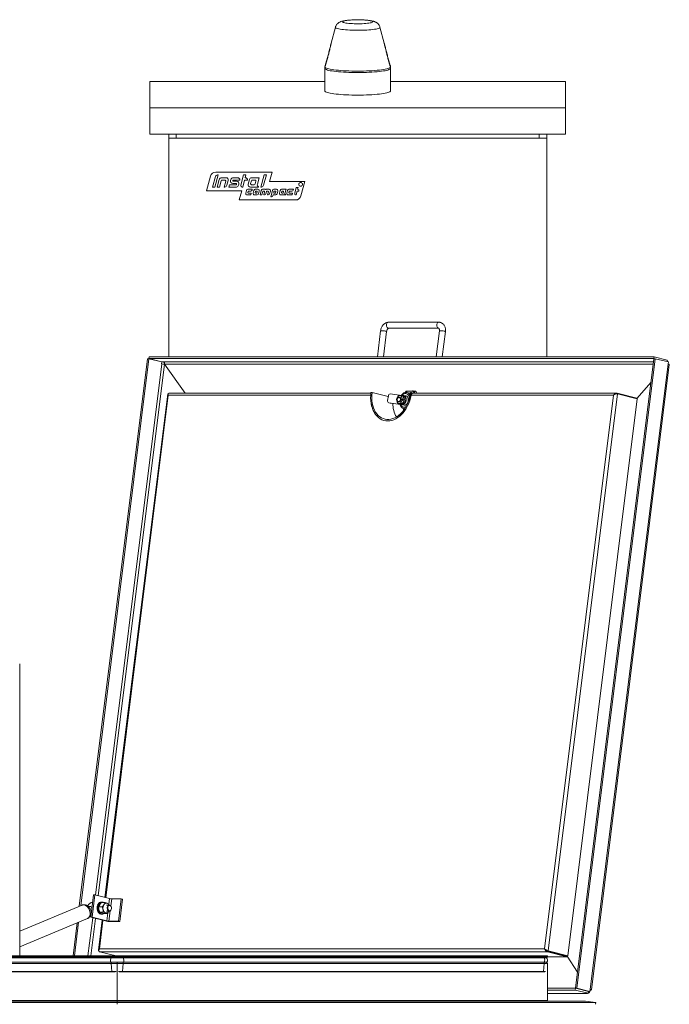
# Model space of a CAD drawing. Header units: millimetres. Extents: x 42 to 14105, y 484 to 9997.
# Tile 49 of 132: x 5258 to 6117, y 8696 to 9997. Entities that reach past the tile are written whole.
import ezdxf

# ---------------------------------------------------------------- set-up
doc = ezdxf.new("R2010")
doc.units = ezdxf.units.MM
doc.header["$LTSCALE"] = 25

msp = doc.modelspace()

# ---------------------------------------------------------------- linework, layer by layer
at = {"color": 7, "linetype": 'Continuous', "lineweight": 15}
for p, q in [((5675.419, 9987.181), (5669.721, 9966.007)), ((5740.04, 9966.007), (5734.342, 9987.181)), ((5661.381, 9934.914), (5661.381, 9932.931)), ((5661.381, 9932.931), (5661.381, 9903.183)), ((5661.674, 9936.1), (5661.407, 9935.11)), ((5661.937, 9936.553), (5662.288, 9936.553)), ((5747.824, 9936.553), (5747.473, 9936.553)), ((5748.354, 9935.11), (5748.088, 9936.1)), ((5748.381, 9932.931), (5748.381, 9934.914)), ((5748.381, 9903.183), (5748.381, 9932.931)), ((5661.381, 9915.688), (5429.881, 9915.688)), ((5429.881, 9880.688), (5429.881, 9915.688)), ((5979.881, 9915.688), (5748.381, 9915.688)), ((5979.881, 9880.688), (5979.881, 9915.688)), ((5979.881, 9880.688), (5429.881, 9880.688)), ((5429.881, 9845.688), (5429.881, 9880.688)), ((5979.881, 9845.688), (5979.881, 9880.688)), ((5979.881, 9845.688), (5429.881, 9845.688)), ((5454.881, 9845.688), (5454.881, 9840.688)), ((5454.881, 9840.688), (5454.881, 9551.61)), ((5454.881, 9840.688), (5954.881, 9840.688)), ((5464.881, 9840.688), (5464.881, 9845.688)), ((5944.881, 9845.688), (5944.881, 9840.688)), ((5954.881, 9840.688), (5954.881, 9845.688)), ((5954.881, 9840.688), (5954.881, 9551.61)), ((5504.881, 9771.16), (5509.992, 9790.234)), ((5512.94, 9776.066), (5516.604, 9789.736)), ((5516.006, 9776.066), (5520.278, 9792.009)), ((5517.099, 9795.688), (5591.563, 9795.688)), ((5519.565, 9792.009), (5520.278, 9792.009)), ((5524.711, 9788.33), (5530.627, 9788.33)), ((5540.041, 9788.33), (5546.065, 9788.33)), ((5550.353, 9778.381), (5554.005, 9792.009)), ((5554.005, 9792.009), (5557.071, 9792.009)), ((5556.085, 9788.33), (5557.071, 9792.009)), ((5564.57, 9788.33), (5574.481, 9788.33)), ((5572.181, 9779.745), (5574.481, 9788.33)), ((5576.714, 9776.066), (5580.986, 9792.009)), ((5580.389, 9778.338), (5584.052, 9792.009)), ((5580.986, 9792.009), (5584.052, 9792.009)), ((5588.277, 9783.424), (5591.563, 9795.688)), ((5512.94, 9776.066), (5516.006, 9776.066)), ((5519.073, 9776.066), (5521.75, 9786.057)), ((5519.073, 9776.066), (5522.139, 9776.066)), ((5522.139, 9776.066), (5524.36, 9784.355)), ((5525.544, 9785.264), (5529.137, 9785.264)), ((5528.271, 9776.066), (5530.322, 9783.72)), ((5528.271, 9776.066), (5528.984, 9776.066)), ((5531.946, 9778.338), (5533.589, 9784.47)), ((5534.403, 9776.066), (5535.224, 9779.132)), ((5534.403, 9776.066), (5544.314, 9776.066)), ((5535.224, 9779.132), (5543.952, 9779.132)), ((5536.672, 9784.536), (5537.08, 9786.057)), ((5539.634, 9780.677), (5544.037, 9780.677)), ((5539.729, 9784.503), (5539.812, 9784.809)), ((5540.322, 9783.731), (5544.725, 9783.731)), ((5540.404, 9785.264), (5549.131, 9785.264)), ((5544.544, 9779.586), (5544.63, 9779.905)), ((5547.276, 9778.338), (5547.686, 9779.871)), ((5552.13, 9776.066), (5552.799, 9776.066)), ((5552.799, 9776.066), (5555.263, 9785.264)), ((5555.263, 9785.264), (5559.151, 9785.264)), ((5559.965, 9779.925), (5561.608, 9786.057)), ((5562.927, 9776.066), (5573.648, 9776.066)), ((5563.232, 9780.675), (5564.218, 9784.355)), ((5564.417, 9779.132), (5568.009, 9779.132)), ((5565.403, 9785.264), (5568.995, 9785.264)), ((5569.194, 9780.041), (5570.18, 9783.72)), ((5573.648, 9776.066), (5573.648, 9776.556)), ((5576.714, 9776.066), (5577.427, 9776.066)), ((5588.277, 9783.424), (5634.88, 9783.424)), ((5621.517, 9767.957), (5623.526, 9775.452)), ((5623.526, 9775.452), (5625.979, 9775.452)), ((5625.321, 9773), (5625.979, 9775.452)), ((5634.88, 9783.424), (5629.769, 9764.35)), ((5504.881, 9771.16), (5551.484, 9771.16)), ((5548.198, 9758.896), (5551.484, 9771.16)), ((5556.758, 9767.957), (5557.744, 9771.636)), ((5558.535, 9765.641), (5563.496, 9765.641)), ((5559.455, 9768.866), (5559.783, 9770.092)), ((5559.521, 9773), (5565.468, 9773)), ((5560.047, 9768.094), (5564.153, 9768.094)), ((5560.375, 9770.547), (5563.399, 9770.547)), ((5563.496, 9765.641), (5564.153, 9768.094)), ((5565.176, 9771.91), (5565.468, 9773)), ((5566.569, 9767.957), (5567.555, 9771.636)), ((5568.346, 9765.641), (5571.896, 9765.641)), ((5569.266, 9768.866), (5569.594, 9770.092)), ((5569.332, 9773), (5572.882, 9773)), ((5569.858, 9768.094), (5571.041, 9768.094)), ((5570.187, 9770.547), (5571.37, 9770.547)), ((5571.634, 9768.548), (5571.962, 9769.775)), ((5573.673, 9767.005), (5574.659, 9770.684)), ((5575.76, 9765.641), (5577.367, 9771.636)), ((5575.76, 9765.641), (5578.213, 9765.641)), ((5578.213, 9765.641), (5579.406, 9770.092)), ((5579.144, 9773), (5582.693, 9773)), ((5579.998, 9770.547), (5581.181, 9770.547)), ((5580.666, 9765.641), (5581.774, 9769.775)), ((5580.666, 9765.641), (5581.707, 9765.641)), ((5583.285, 9772.228), (5583.37, 9772.545)), ((5583.484, 9767.005), (5584.311, 9770.092)), ((5583.963, 9773), (5587.599, 9773)), ((5584.904, 9770.547), (5586.087, 9770.547)), ((5585.572, 9765.641), (5586.679, 9769.775)), ((5585.572, 9765.641), (5586.613, 9765.641)), ((5588.39, 9767.005), (5589.376, 9770.684)), ((5589.82, 9763.188), (5592.084, 9771.636)), ((5589.82, 9763.188), (5590.859, 9763.188)), ((5592.636, 9764.552), (5592.928, 9765.641)), ((5592.928, 9765.641), (5596.424, 9765.641)), ((5593.794, 9768.866), (5594.123, 9770.092)), ((5593.861, 9773), (5597.41, 9773)), ((5594.386, 9768.094), (5595.57, 9768.094)), ((5594.715, 9770.547), (5595.898, 9770.547)), ((5596.162, 9768.548), (5596.49, 9769.775)), ((5598.201, 9767.005), (5599.187, 9770.684)), ((5601.402, 9767.957), (5602.388, 9771.636)), ((5603.179, 9765.641), (5609.98, 9765.641)), ((5604.098, 9768.866), (5604.427, 9770.092)), ((5604.165, 9773), (5610.112, 9773)), ((5604.691, 9768.094), (5605.874, 9768.094)), ((5605.019, 9770.547), (5606.202, 9770.547)), ((5606.466, 9768.548), (5606.795, 9769.775)), ((5608.653, 9767.556), (5610.112, 9773)), ((5609.98, 9765.641), (5609.98, 9765.886)), ((5611.213, 9767.957), (5612.199, 9771.636)), ((5612.99, 9765.641), (5617.951, 9765.641)), ((5613.91, 9768.866), (5614.238, 9770.092)), ((5613.976, 9773), (5619.923, 9773)), ((5614.502, 9768.094), (5618.608, 9768.094)), ((5614.831, 9770.547), (5617.854, 9770.547)), ((5617.951, 9765.641), (5618.608, 9768.094)), ((5619.631, 9771.91), (5619.923, 9773)), ((5623.294, 9765.641), (5623.35, 9765.641)), ((5623.35, 9765.641), (5624.664, 9770.547)), ((5624.664, 9770.547), (5627.117, 9770.547)), ((5625.321, 9773), (5625.377, 9773)), ((5627.117, 9770.547), (5627.154, 9770.684)), ((5548.198, 9758.896), (5622.662, 9758.896)), ((5812.206, 9597.321), (5745.738, 9597.321)), ((5735.129, 9585.938), (5730.849, 9551.61)), ((5738.911, 9551.61), (5743.068, 9584.948)), ((5745.738, 9589.321), (5812.206, 9589.321)), ((5812.911, 9585.938), (5808.631, 9551.61)), ((5812.206, 9589.321), (5812.119, 9589.323)), ((5816.693, 9551.61), (5820.849, 9584.948)), ((5336.559, 8825.231), (5426.809, 9549.078)), ((5338.424, 8826.012), (5428.577, 9549.078)), ((5361.572, 8839.126), (5449.166, 9541.664)), ((5428.577, 9549.078), (5426.809, 9549.078)), ((5445.812, 9544.78), (5428.577, 9549.078)), ((5428.636, 9549.148), (5428.943, 9551.61)), ((5428.636, 9549.148), (5445.871, 9544.85)), ((5428.636, 9549.148), (6096.752, 9549.148)), ((5428.943, 9551.61), (6097.059, 9551.61)), ((5445.812, 9544.78), (5445.483, 9542.142)), ((5445.657, 9542.098), (5445.483, 9542.142)), ((5447.765, 9544.85), (5445.871, 9544.85)), ((5447.765, 9544.85), (5447.939, 9544.806)), ((5449.197, 9541.91), (5449.166, 9541.664)), ((5476.434, 9503.704), (5449.197, 9541.91)), ((5449.197, 9541.91), (5449.373, 9541.91)), ((5449.373, 9541.91), (6095.899, 9541.91)), ((6096.793, 9549.078), (5993.055, 8717.055)), ((6098.561, 9549.078), (5994.822, 8717.055)), ((6012.56, 8715.352), (6115.641, 9542.098)), ((6013.987, 8714.733), (6117.067, 9541.48)), ((6096.752, 9549.148), (6097.059, 9551.61)), ((6097.031, 9549.078), (6096.752, 9549.148)), ((6096.793, 9549.078), (6098.561, 9549.078)), ((6097.059, 9551.61), (6114.294, 9547.312)), ((6098.561, 9549.078), (6115.796, 9544.78)), ((6114.033, 9545.22), (6114.294, 9547.312)), ((6115.467, 9542.142), (6115.796, 9544.78)), ((6115.467, 9542.142), (6115.641, 9542.098)), ((6115.495, 9542.366), (6115.492, 9542.135)), ((6073.89, 9496.348), (6092.922, 9518.034)), ((5453.51, 9502.242), (5370.552, 8836.887)), ((5722.313, 9503.704), (5455.165, 9503.704)), ((5723.794, 9504.258), (5722.38, 9504.258)), ((5723.794, 9504.258), (5745.22, 9498.916)), ((5747.916, 9502.679), (5763.232, 9500.606)), ((5774.701, 9503.684), (5769.731, 9504.503)), ((5770.603, 9506.288), (5777.116, 9506.404)), ((5776.19, 9504.258), (5774.776, 9504.258)), ((5776.19, 9504.258), (5778.415, 9503.704)), ((6047.42, 9503.704), (5778.198, 9503.704)), ((5781.68, 9506.065), (5779.887, 9506.36)), ((5780.308, 9503.715), (5780.312, 9503.704)), ((5956.761, 8766.204), (6048.563, 9502.492)), ((6047.875, 9503.651), (6047.752, 9502.666)), ((6048.203, 9502.553), (6047.752, 9502.666)), ((6073.989, 9497.139), (6047.875, 9503.651)), ((6048.563, 9502.492), (6074.676, 9495.98)), ((5722.064, 9500.812), (5454.345, 9500.812)), ((5744.491, 9494.063), (5745.382, 9499.996)), ((5746.092, 9490.82), (5747.848, 9490.531)), ((5761.449, 9488.74), (5746.134, 9490.814)), ((5747.89, 9490.524), (5746.134, 9490.814)), ((5747.89, 9490.524), (5747.848, 9490.531)), ((5763.205, 9488.451), (5747.89, 9490.524)), ((5756.237, 9495.154), (5756.664, 9496.425)), ((5756.412, 9493.917), (5756.237, 9495.154)), ((5757.172, 9491.424), (5756.412, 9493.917)), ((5756.664, 9496.425), (5757.917, 9498.845)), ((5757.773, 9490.116), (5757.172, 9491.424)), ((5759.594, 9489.816), (5757.773, 9490.116)), ((5758.588, 9490.115), (5757.773, 9490.116)), ((5757.803, 9492.711), (5760.148, 9492.711)), ((5757.803, 9492.711), (5760.601, 9492.25)), ((5757.917, 9498.845), (5758.77, 9500.046)), ((5760.557, 9497.677), (5758.212, 9497.677)), ((5760.601, 9490.042), (5758.588, 9490.115)), ((5758.77, 9500.046), (5759.585, 9500.044)), ((5759.585, 9500.044), (5761.599, 9499.972)), ((5759.594, 9489.816), (5760.835, 9489.744)), ((5760.148, 9492.711), (5761.061, 9492.56)), ((5760.557, 9497.677), (5761.47, 9497.527)), ((5761.842, 9489.971), (5760.601, 9490.042)), ((5762.849, 9489.672), (5760.835, 9489.744)), ((5761.093, 9487.64), (5761.182, 9488.725)), ((5761.093, 9487.64), (5761.661, 9488.313)), ((5763.205, 9488.451), (5761.449, 9488.74)), ((5761.599, 9499.972), (5762.839, 9499.9)), ((5761.689, 9488.656), (5761.661, 9488.313)), ((5762.269, 9491.241), (5761.842, 9489.971)), ((5763.664, 9489.671), (5761.842, 9489.971)), ((5763.522, 9493.662), (5762.269, 9491.241)), ((5762.839, 9499.9), (5763.014, 9498.663)), ((5764.661, 9499.6), (5762.839, 9499.9)), ((5762.849, 9489.672), (5763.664, 9489.671)), ((5763.014, 9498.663), (5763.774, 9496.17)), ((5765.072, 9500.304), (5763.316, 9500.593)), ((5764.375, 9494.863), (5763.522, 9493.662)), ((5763.664, 9489.671), (5764.516, 9490.871)), ((5763.774, 9496.17), (5764.375, 9494.863)), ((5766.197, 9494.562), (5764.375, 9494.863)), ((5765.77, 9493.292), (5764.516, 9490.871)), ((5765.262, 9498.292), (5764.661, 9499.6)), ((5765.262, 9498.292), (5766.022, 9495.8)), ((5768.276, 9500.048), (5765.466, 9500.511)), ((5765.77, 9493.292), (5766.197, 9494.562)), ((5766.197, 9494.562), (5766.022, 9495.8)), ((5772.407, 9493.991), (5772.854, 9499.414)), ((5772.854, 9499.414), (5773.873, 9499.642)), ((6043.365, 9500.812), (5775.647, 9500.812)), ((5952.134, 8769.099), (6043.365, 9500.812)), ((5982.874, 8759.692), (6074.676, 9495.98)), ((6073.989, 9497.139), (6073.869, 9496.181)), ((5763.429, 9488.141), (5766.238, 9487.679)), ((5765.444, 9482.16), (5765.052, 9483.31)), ((5765.774, 9481.391), (5765.444, 9482.16)), ((5766.188, 9482.993), (5766.961, 9482.865)), ((5257.724, 8759.624), (5257.724, 9145.951)), ((5355.365, 8840.233), (5351.681, 8810.689)), ((5357.133, 8840.233), (5353.449, 8810.689)), ((5357.133, 8840.233), (5355.365, 8840.233)), ((5376.631, 8835.371), (5357.133, 8840.233)), ((5340.288, 8826.793), (5257.724, 8792.223)), ((5349.261, 8825.129), (5348.757, 8824.918)), ((5362.133, 8824.696), (5363.572, 8827.387)), ((5366.898, 8824.696), (5362.133, 8824.696)), ((5366.868, 8830.856), (5365.736, 8830.856)), ((5370.598, 8830.078), (5365.833, 8830.078)), ((5370.598, 8830.078), (5369.159, 8827.387)), ((5376.343, 8826.856), (5372.454, 8826.856)), ((5375.743, 8828.237), (5373.581, 8829.158)), ((5376.218, 8826.856), (5375.743, 8828.237)), ((5392.166, 8835.023), (5379.438, 8835.023)), ((5392.166, 8835.023), (5388.482, 8805.479)), ((5393.907, 8834.589), (5390.223, 8805.045)), ((5393.907, 8834.589), (5392.166, 8835.023)), ((5352.137, 8815.59), (5352.284, 8815.523)), ((5352.252, 8816.624), (5352.431, 8816.699)), ((5368.344, 8817.474), (5363.579, 8817.474)), ((5365.736, 8814.856), (5366.868, 8814.856)), ((5368.724, 8815.634), (5365.741, 8816.554)), ((5368.344, 8817.474), (5371.327, 8816.554)), ((5373.489, 8815.634), (5368.724, 8815.634)), ((5372.454, 8818.856), (5376.343, 8818.856)), ((5373.489, 8815.634), (5375.749, 8818.325)), ((5376.077, 8818.856), (5375.749, 8818.325)), ((5257.724, 8771.624), (5347.626, 8809.267)), ((5328.379, 8759.624), (5333.849, 8803.498)), ((5330.146, 8759.624), (5335.714, 8804.279)), ((5351.66, 8759.624), (5357.835, 8809.154)), ((5353.449, 8810.689), (5351.681, 8810.689)), ((5371.18, 8805.826), (5351.681, 8810.689)), ((5372.947, 8805.826), (5353.449, 8810.689)), ((5366.815, 8806.915), (5361.878, 8767.319)), ((5371.18, 8805.826), (5372.947, 8805.826)), ((5375.754, 8805.479), (5377.495, 8805.045)), ((5388.482, 8805.479), (5375.754, 8805.479)), ((5390.223, 8805.045), (5377.495, 8805.045)), ((5390.223, 8805.045), (5388.482, 8805.479)), ((5378.233, 8759.624), (5064.808, 8759.624)), ((5363.114, 8769.099), (5952.134, 8769.099)), ((5363.479, 8765.045), (5955.784, 8765.045)), ((5385.216, 8759.624), (5363.479, 8765.045)), ((5395.132, 8759.624), (5378.233, 8759.624)), ((5951.802, 8759.624), (5395.132, 8759.624)), ((5955.302, 8759.624), (5951.802, 8759.624)), ((5953.657, 8767.8), (5954.007, 8767.524)), ((5955.784, 8765.045), (5955.907, 8766.03)), ((5955.784, 8765.045), (5981.898, 8758.533)), ((5955.907, 8766.03), (5982.021, 8759.518)), ((5956.761, 8766.204), (5956.054, 8766.204)), ((5982.167, 8759.692), (5956.054, 8766.204)), ((5982.874, 8759.692), (5956.761, 8766.204)), ((5981.661, 8759.818), (5981.822, 8759.567)), ((5981.898, 8758.533), (5982.021, 8759.518)), ((5982.874, 8759.692), (5982.167, 8759.692)), ((5377.858, 8758.344), (5064.433, 8758.344)), ((5378.281, 8751.391), (5064.856, 8751.391)), ((5378.634, 8757.247), (5065.209, 8757.247)), ((5378.659, 8749.61), (5065.234, 8749.61)), ((5395.507, 8758.344), (5377.858, 8758.344)), ((5377.858, 8758.344), (5378.634, 8757.247)), ((5395.084, 8751.391), (5378.281, 8751.391)), ((5394.732, 8757.247), (5378.634, 8757.247)), ((5394.706, 8749.61), (5378.659, 8749.61)), ((5378.659, 8749.61), (5379.441, 8739.096)), ((5386.402, 8749.925), (5386.683, 8749.925)), ((5386.683, 8749.925), (5386.683, 8700.661)), ((5386.683, 8749.925), (5386.963, 8749.925)), ((5394.706, 8749.61), (5393.925, 8739.096)), ((5951.376, 8749.61), (5394.706, 8749.61)), ((5395.507, 8758.344), (5394.732, 8757.247)), ((5951.402, 8757.247), (5394.732, 8757.247)), ((5951.754, 8751.391), (5395.084, 8751.391)), ((5952.177, 8758.344), (5395.507, 8758.344)), ((5951.376, 8749.61), (5950.595, 8739.096)), ((5952.177, 8758.344), (5951.402, 8757.247)), ((5954.736, 8757.247), (5951.402, 8757.247)), ((5954.736, 8757.247), (5955.833, 8758.344)), ((5954.739, 8749.925), (5955.904, 8749.925)), ((5955.904, 8700.661), (5955.904, 8749.925)), ((5955.97, 8758.533), (5981.898, 8758.533)), ((5981.994, 8759.301), (5995.674, 8738.059)), ((5379.441, 8739.096), (5066.016, 8739.096)), ((5066.543, 8738.425), (5379.968, 8738.425)), ((5379.968, 8738.425), (5384.174, 8738.425)), ((5389.191, 8738.425), (5393.397, 8738.425)), ((5393.397, 8738.425), (5950.067, 8738.425)), ((5950.595, 8739.096), (5393.925, 8739.096)), ((5950.067, 8738.425), (5952.511, 8738.425)), ((5992.996, 8716.985), (5955.904, 8716.985)), ((5992.689, 8714.523), (5955.904, 8714.523)), ((5955.904, 8710.106), (6008.817, 8710.106)), ((5992.996, 8716.985), (5992.689, 8714.523)), ((5992.689, 8714.523), (6009.924, 8710.225)), ((5992.996, 8716.985), (6010.231, 8712.687)), ((5993.055, 8717.055), (5994.822, 8717.055)), ((6010.29, 8712.757), (5993.055, 8717.055)), ((5994.822, 8717.055), (6012.057, 8712.757)), ((6002.611, 8714.672), (6002.273, 8714.672)), ((6008.029, 8710.225), (6009.924, 8710.225)), ((6008.029, 8710.225), (6008.204, 8710.182)), ((6009.666, 8712.912), (6009.579, 8712.85)), ((6010.231, 8712.687), (6009.924, 8710.225)), ((6010.29, 8712.757), (6012.057, 8712.757)), ((6012.057, 8712.757), (6012.386, 8715.395)), ((6012.288, 8714.153), (6012.135, 8713.375)), ((6012.278, 8714.094), (6012.226, 8714.112)), ((6012.559, 8714.094), (6012.237, 8714.196)), ((6012.55, 8714.109), (6012.238, 8714.205)), ((6012.278, 8714.094), (6012.559, 8714.094)), ((6012.282, 8714.559), (6012.597, 8714.484)), ((6012.56, 8715.352), (6012.386, 8715.395)), ((6012.597, 8714.484), (6012.55, 8714.109)), ((6012.55, 8714.109), (6012.559, 8714.094)), ((5386.683, 8698.15), (4682.712, 8698.15)), ((5386.683, 8699.875), (4696.55, 8699.875)), ((4697.345, 8699.925), (5386.683, 8699.925)), ((5386.683, 8700.661), (4746.751, 8700.661)), ((5386.683, 8699.925), (5386.683, 8700.661)), ((5955.904, 8700.661), (5386.683, 8700.661)), ((5386.683, 8700.661), (5386.683, 8699.925)), ((5386.683, 8699.925), (5386.683, 8699.875)), ((5386.683, 8699.925), (6005.31, 8699.925)), ((5386.683, 8699.875), (5386.683, 8699.925)), ((5386.683, 8699.875), (5386.683, 8698.15)), ((6006.105, 8699.875), (5386.683, 8699.875)), ((5386.683, 8698.15), (5386.683, 8695.688)), ((6019.942, 8698.15), (5386.683, 8698.15)), ((6019.942, 8698.15), (6006.105, 8699.875)), ((6019.328, 8695.688), (6019.942, 8698.15))]:
    msp.add_line(p, q, dxfattribs=at)
at = {"color": 8, "linetype": 'Continuous', "lineweight": 15}
for p, q in [((5664.881, 9946.123), (5664.881, 9947.418)), ((5744.881, 9946.123), (5744.881, 9947.418)), ((5445.657, 9542.098), (5358.117, 8839.987)), ((6096.26, 9544.806), (5447.939, 9544.806)), ((6047.752, 9502.666), (6047.039, 9502.666)), ((5454.345, 9500.812), (5371.535, 8836.641)), ((5376.631, 8835.371), (5375.742, 8828.238)), ((5379.438, 8835.023), (5378.284, 8825.766)), ((5374.289, 8816.586), (5372.947, 8805.826)), ((5377.463, 8819.183), (5375.754, 8805.479)), ((5354.38, 8810.016), (5348.097, 8759.624)), ((5367.798, 8806.67), (5363.114, 8769.099)), ((5954.699, 8749.61), (5951.376, 8749.61)), ((5955.234, 8751.391), (5951.754, 8751.391)), ((5955.833, 8758.344), (5952.177, 8758.344)), ((5385.14, 8739.096), (5379.441, 8739.096)), ((5393.925, 8739.096), (5388.225, 8739.096)), ((5953.477, 8739.096), (5950.595, 8739.096)), ((5955.904, 8710.182), (6008.204, 8710.182)), ((6008.209, 8710.225), (6008.204, 8710.182)), ((6012.381, 8715.352), (6012.56, 8715.352))]:
    msp.add_line(p, q, dxfattribs=at)
at = {"color": 7, "linetype": 'Continuous', "lineweight": 15, "flags": 128}
for points in [[(5685.063, 9994.408), (5685.24, 9994.066), (5685.768, 9993.73), (5686.636, 9993.407), (5687.83, 9993.101), (5689.328, 9992.818), (5691.104, 9992.564), (5693.126, 9992.342), (5695.357, 9992.158), (5697.758, 9992.014), (5700.287, 9991.912), (5702.897, 9991.855), (5705.543, 9991.844), (5708.177, 9991.878), (5710.752, 9991.957), (5713.222, 9992.081), (5715.544, 9992.245), (5717.675, 9992.449), (5719.578, 9992.687), (5721.219, 9992.956), (5722.568, 9993.251), (5723.601, 9993.567), (5724.301, 9993.897), (5724.654, 9994.237), (5724.654, 9994.58), (5724.301, 9994.92), (5723.601, 9995.25), (5722.568, 9995.566), (5721.219, 9995.861), (5720.101, 9996.052)], [(5689.661, 9996.052), (5689.328, 9995.999), (5687.83, 9995.716), (5686.636, 9995.41), (5685.768, 9995.086), (5685.24, 9994.751), (5685.063, 9994.408)], [(5664.881, 9947.418), (5663.642, 9942.848), (5661.937, 9936.553)], [(5661.937, 9935.258), (5663.642, 9941.553), (5664.881, 9946.123)], [(5744.881, 9947.418), (5746.119, 9942.848), (5747.824, 9936.553)], [(5747.824, 9935.258), (5746.119, 9941.553), (5744.881, 9946.123)], [(5661.381, 9932.931), (5661.425, 9932.678), (5661.774, 9932.174), (5662.471, 9931.677), (5663.51, 9931.19), (5664.881, 9930.717), (5666.575, 9930.261), (5668.577, 9929.827), (5670.871, 9929.418), (5673.439, 9929.038), (5676.26, 9928.688), (5679.312, 9928.373), (5682.57, 9928.095), (5686.007, 9927.855), (5689.596, 9927.657), (5693.308, 9927.5), (5697.113, 9927.388), (5700.981, 9927.32), (5704.881, 9927.297)], [(5661.381, 9932.931), (5661.425, 9932.678), (5661.774, 9932.174), (5662.471, 9931.677), (5663.51, 9931.19), (5664.881, 9930.717), (5666.575, 9930.261), (5668.577, 9929.827), (5670.871, 9929.418), (5673.439, 9929.038), (5676.26, 9928.688), (5679.312, 9928.373), (5682.57, 9928.095), (5686.007, 9927.855), (5689.596, 9927.657), (5693.308, 9927.5), (5697.113, 9927.388), (5700.981, 9927.32), (5704.881, 9927.297)], [(5661.407, 9935.11), (5661.425, 9934.661), (5661.774, 9934.158), (5662.471, 9933.66), (5663.51, 9933.173), (5664.881, 9932.7), (5666.575, 9932.244), (5668.577, 9931.81), (5670.871, 9931.401), (5673.439, 9931.021), (5676.26, 9930.672), (5679.312, 9930.356), (5682.57, 9930.078), (5686.007, 9929.838), (5689.596, 9929.64), (5693.308, 9929.484), (5697.113, 9929.371), (5700.981, 9929.303), (5704.881, 9929.281)], [(5704.881, 9929.281), (5708.78, 9929.303), (5712.648, 9929.371), (5716.453, 9929.484), (5720.166, 9929.64), (5723.755, 9929.838), (5727.192, 9930.078), (5730.449, 9930.356), (5733.501, 9930.672), (5736.322, 9931.021), (5738.89, 9931.401), (5741.185, 9931.81), (5743.187, 9932.244), (5744.88, 9932.7), (5746.252, 9933.173), (5747.29, 9933.66), (5747.987, 9934.158), (5748.337, 9934.661), (5748.354, 9935.11)], [(5704.881, 9927.297), (5708.78, 9927.32), (5712.648, 9927.388), (5716.453, 9927.5), (5720.166, 9927.657), (5723.755, 9927.855), (5727.192, 9928.095), (5730.449, 9928.373), (5733.501, 9928.688), (5736.322, 9929.038), (5738.89, 9929.418), (5741.185, 9929.827), (5743.187, 9930.261), (5744.88, 9930.717), (5746.252, 9931.19), (5747.29, 9931.677), (5747.987, 9932.174), (5748.337, 9932.678), (5748.381, 9932.931)], [(5704.881, 9927.297), (5708.78, 9927.32), (5712.648, 9927.388), (5716.453, 9927.5), (5720.166, 9927.657), (5723.755, 9927.855), (5727.192, 9928.095), (5730.449, 9928.373), (5733.501, 9928.688), (5736.322, 9929.038), (5738.89, 9929.418), (5741.185, 9929.827), (5743.187, 9930.261), (5744.88, 9930.717), (5746.252, 9931.19), (5747.29, 9931.677), (5747.987, 9932.174), (5748.337, 9932.678), (5748.381, 9932.931)], [(5661.381, 9903.183), (5661.425, 9902.93), (5661.774, 9902.427), (5662.471, 9901.93), (5663.51, 9901.442), (5664.881, 9900.969), (5666.575, 9900.514), (5668.577, 9900.08), (5670.871, 9899.671), (5673.439, 9899.29), (5676.26, 9898.941), (5679.312, 9898.626), (5682.57, 9898.347), (5686.007, 9898.108), (5689.596, 9897.909), (5693.308, 9897.753), (5697.113, 9897.641), (5700.981, 9897.573), (5704.881, 9897.55)], [(5704.881, 9897.55), (5708.78, 9897.573), (5712.648, 9897.641), (5716.453, 9897.753), (5720.166, 9897.909), (5723.755, 9898.108), (5727.192, 9898.347), (5730.449, 9898.626), (5733.501, 9898.941), (5736.322, 9899.29), (5738.89, 9899.671), (5741.185, 9900.08), (5743.187, 9900.514), (5744.88, 9900.969), (5746.252, 9901.442), (5747.29, 9901.93), (5747.987, 9902.427), (5748.337, 9902.93), (5748.381, 9903.183)], [(6117.067, 9541.48), (6117.067, 9541.489), (6116.974, 9541.62), (6116.697, 9541.769), (6116.247, 9541.93), (6115.641, 9542.098)], [(5722.38, 9504.258), (5722.051, 9500.586), (5721.985, 9496.948), (5722.182, 9493.381), (5722.64, 9489.919), (5723.354, 9486.594), (5724.318, 9483.44), (5725.523, 9480.487), (5726.956, 9477.762), (5728.605, 9475.292), (5730.453, 9473.102), (5732.482, 9471.211), (5734.672, 9469.639), (5737.004, 9468.4), (5739.454, 9467.507), (5741.998, 9466.967), (5744.613, 9466.787), (5747.273, 9466.967), (5749.952, 9467.507), (5752.624, 9468.4), (5755.265, 9469.639), (5757.848, 9471.211), (5760.348, 9473.102), (5762.742, 9475.292), (5765.006, 9477.762), (5767.119, 9480.487), (5769.06, 9483.44), (5770.811, 9486.594), (5772.355, 9489.919), (5773.676, 9493.381), (5774.762, 9496.948), (5775.603, 9500.586), (5776.19, 9504.258)], [(5774.776, 9504.258), (5774.198, 9500.667), (5773.363, 9497.112), (5772.282, 9493.63), (5770.965, 9490.258), (5769.425, 9487.029), (5767.679, 9483.977), (5765.743, 9481.133), (5763.639, 9478.527), (5761.388, 9476.184), (5759.012, 9474.13), (5756.537, 9472.384), (5753.987, 9470.966), (5751.389, 9469.889), (5748.77, 9469.166), (5746.155, 9468.802), (5743.573, 9468.802), (5741.05, 9469.166), (5738.61, 9469.889), (5736.281, 9470.966), (5734.085, 9472.384), (5732.045, 9474.13), (5730.181, 9476.184), (5728.514, 9478.527), (5727.06, 9481.133), (5725.834, 9483.977), (5724.849, 9487.029), (5724.114, 9490.258), (5723.638, 9493.63), (5723.425, 9497.112), (5723.477, 9500.667), (5723.794, 9504.258)], [(5762.616, 9500.689), (5763.19, 9501.466), (5764.462, 9502.787), (5765.865, 9503.767), (5767.346, 9504.371), (5768.851, 9504.574), (5770.322, 9504.371), (5771.705, 9503.767), (5772.946, 9502.787), (5774, 9501.466), (5774.267, 9501.023)], [(5772.854, 9499.414), (5772.06, 9500.758), (5771.069, 9501.817), (5769.92, 9502.549), (5768.661, 9502.923), (5767.345, 9502.923), (5766.025, 9502.549), (5764.756, 9501.817), (5763.59, 9500.758), (5763.428, 9500.575)], [(5773.622, 9503.862), (5774.373, 9503.831), (5774.664, 9503.792)], [(5775.647, 9500.812), (5774.817, 9497.156), (5773.74, 9493.569), (5772.425, 9490.087), (5770.886, 9486.741), (5769.136, 9483.566), (5767.194, 9480.592), (5765.079, 9477.848), (5762.809, 9475.36), (5760.409, 9473.152), (5757.9, 9471.247), (5755.308, 9469.662), (5752.657, 9468.413), (5749.974, 9467.512), (5747.284, 9466.968), (5744.613, 9466.787), (5741.988, 9466.968), (5739.433, 9467.512), (5736.974, 9468.413), (5734.635, 9469.662), (5732.438, 9471.247), (5730.405, 9473.152), (5728.555, 9475.36), (5726.906, 9477.848), (5725.474, 9480.592), (5724.274, 9483.566), (5723.316, 9486.741), (5722.611, 9490.087), (5722.165, 9493.569), (5721.982, 9497.156), (5722.064, 9500.812)], [(5759.848, 9492.064), (5759.137, 9492.243), (5758.716, 9492.56)], [(5759.318, 9497.677), (5759.598, 9497.844), (5760.339, 9498.023), (5761.049, 9497.844), (5761.645, 9497.326), (5762.053, 9496.533), (5762.225, 9495.561), (5762.14, 9494.526), (5761.808, 9493.553), (5761.269, 9492.761), (5760.588, 9492.243), (5759.848, 9492.064), (5759.848, 9492.064)], [(5763.232, 9500.606), (5764.283, 9500.257), (5765.201, 9499.528), (5765.924, 9498.468), (5766.404, 9497.15), (5766.606, 9495.663), (5766.518, 9494.108), (5766.145, 9492.591), (5765.512, 9491.217), (5764.664, 9490.078), (5763.657, 9489.252), (5762.561, 9488.796), (5761.449, 9488.74)], [(5764.166, 9500.453), (5764.961, 9500.552), (5766.006, 9500.371), (5766.961, 9499.839), (5767.771, 9498.986), (5768.387, 9497.863), (5768.774, 9496.534), (5768.909, 9495.077), (5768.786, 9493.576), (5768.41, 9492.118), (5767.804, 9490.789), (5767.003, 9489.666), (5766.053, 9488.813), (5765.011, 9488.281), (5763.935, 9488.1), (5762.889, 9488.281), (5762.273, 9488.577)], [(5765.072, 9500.304), (5766.038, 9499.968), (5766.957, 9499.239), (5767.68, 9498.179), (5768.159, 9496.861), (5768.362, 9495.373), (5768.273, 9493.818), (5767.901, 9492.302), (5767.268, 9490.928), (5766.42, 9489.789), (5765.413, 9488.963), (5764.317, 9488.507), (5763.205, 9488.451)], [(5766.238, 9487.679), (5766.744, 9487.637), (5767.82, 9487.818), (5768.863, 9488.351), (5769.812, 9489.203), (5770.613, 9490.327), (5771.219, 9491.656), (5771.595, 9493.113), (5771.719, 9494.614), (5771.583, 9496.071), (5771.196, 9497.4), (5770.58, 9498.523), (5769.771, 9499.376), (5768.816, 9499.908), (5768.276, 9500.048)], [(5766, 9481.483), (5765.79, 9481.724), (5765.444, 9482.16)], [(5365.736, 8830.856), (5365.711, 8830.856), (5364.495, 8830.661), (5363.338, 8830.101), (5362.293, 8829.203), (5361.408, 8828.007), (5360.727, 8826.571), (5360.279, 8824.961), (5360.087, 8823.253)], [(5369.302, 8830.078), (5369.22, 8830.132), (5368.059, 8830.677), (5366.842, 8830.856), (5365.627, 8830.661), (5364.469, 8830.101), (5363.424, 8829.203), (5362.54, 8828.007), (5361.858, 8826.571), (5361.41, 8824.961), (5361.218, 8823.253)], [(5376.012, 8826.828), (5376.854, 8826.79), (5377.651, 8826.402), (5378.332, 8825.699), (5378.837, 8824.744), (5379.119, 8823.62), (5379.155, 8822.429), (5378.941, 8821.276), (5378.497, 8820.263), (5377.861, 8819.48), (5377.09, 8818.998), (5376.252, 8818.858), (5375.423, 8819.073), (5374.676, 8819.625), (5374.076, 8820.464), (5373.678, 8821.515), (5373.517, 8822.685), (5373.607, 8823.871), (5373.94, 8824.966), (5374.487, 8825.874), (5375.198, 8826.514), (5376.012, 8826.828)], [(5376.407, 8826.332), (5375.624, 8826.01), (5374.958, 8825.347), (5374.48, 8824.414), (5374.243, 8823.311), (5374.271, 8822.16), (5374.562, 8821.084), (5375.085, 8820.2), (5375.782, 8819.604), (5376.578, 8819.36), (5377.387, 8819.495), (5378.122, 8819.994), (5378.701, 8820.804), (5379.064, 8821.835), (5379.17, 8822.978), (5379.008, 8824.107), (5378.596, 8825.101), (5377.977, 8825.851), (5377.22, 8826.277), (5376.407, 8826.332)], [(5360.087, 8823.253), (5360.158, 8821.526), (5360.491, 8819.861), (5361.069, 8818.336), (5361.865, 8817.023), (5362.842, 8815.982), (5363.955, 8815.263), (5365.15, 8814.899), (5365.736, 8814.856)], [(5361.218, 8823.253), (5361.29, 8821.526), (5361.622, 8819.861), (5362.2, 8818.336), (5362.996, 8817.023), (5363.974, 8815.982), (5365.086, 8815.263), (5366.282, 8814.899), (5367.505, 8814.907), (5368.698, 8815.286), (5369.302, 8815.634)], [(6012.56, 8715.352), (6013.167, 8715.184), (6013.617, 8715.023), (6013.894, 8714.874), (6013.987, 8714.743), (6013.894, 8714.635), (6013.617, 8714.554), (6013.167, 8714.503), (6012.561, 8714.484)]]:
    msp.add_lwpolyline(points, dxfattribs=at)
at = {"color": 8, "linetype": 'Continuous', "lineweight": 15, "flags": 128}
for points in [[(5675.419, 9987.181), (5675.401, 9987.048), (5675.58, 9986.628), (5676.115, 9986.213), (5676.998, 9985.808), (5678.221, 9985.418), (5679.766, 9985.048), (5681.617, 9984.703), (5683.75, 9984.386), (5686.14, 9984.101), (5688.757, 9983.852), (5691.57, 9983.641), (5694.544, 9983.472), (5697.644, 9983.347), (5700.832, 9983.266), (5704.068, 9983.232), (5707.315, 9983.243), (5710.532, 9983.301), (5713.681, 9983.404), (5716.723, 9983.552), (5719.62, 9983.742), (5722.34, 9983.972), (5724.847, 9984.239), (5727.111, 9984.54), (5729.106, 9984.872), (5730.807, 9985.231), (5732.193, 9985.611), (5733.248, 9986.009), (5733.958, 9986.419), (5734.316, 9986.837), (5734.342, 9987.181)], [(5745.738, 9589.321), (5745.456, 9589.341), (5744.639, 9589.635), (5743.919, 9590.257), (5743.362, 9591.151), (5743.015, 9592.238), (5742.91, 9593.421), (5743.056, 9594.595), (5743.441, 9595.656), (5744.03, 9596.51), (5744.77, 9597.08), (5745.597, 9597.316), (5745.738, 9597.321)], [(5812.119, 9589.323), (5811.924, 9589.341), (5811.107, 9589.635), (5810.387, 9590.257), (5809.83, 9591.151), (5809.483, 9592.238), (5809.378, 9593.421), (5809.524, 9594.595), (5809.909, 9595.656), (5810.498, 9596.51), (5811.238, 9597.08), (5812.065, 9597.316), (5812.233, 9597.321)], [(5743.068, 9584.948), (5743.046, 9585.01), (5742.749, 9585.189), (5742.127, 9585.391), (5741.236, 9585.597), (5740.155, 9585.79), (5738.98, 9585.952), (5737.816, 9586.069), (5736.766, 9586.13), (5735.922, 9586.13), (5735.362, 9586.069), (5735.133, 9585.952), (5735.129, 9585.938)], [(5812.911, 9585.938), (5812.914, 9585.952), (5813.143, 9586.069), (5813.704, 9586.13), (5814.547, 9586.13), (5815.598, 9586.069), (5816.762, 9585.952), (5817.937, 9585.79), (5819.018, 9585.597), (5819.909, 9585.391), (5820.531, 9585.189), (5820.828, 9585.01), (5820.849, 9584.948)], [(5350.675, 8818.03), (5350.174, 8819.807), (5349.434, 8821.516), (5348.483, 8823.091), (5347.359, 8824.471), (5346.104, 8825.604), (5344.766, 8826.446), (5343.397, 8826.964), (5342.05, 8827.139), (5340.776, 8826.964), (5340.288, 8826.793)], [(5347.626, 8809.267), (5348.29, 8809.614), (5349.275, 8810.456), (5350.056, 8811.589), (5350.602, 8812.969), (5350.893, 8814.544), (5350.918, 8816.253), (5350.675, 8818.03)], [(5378.233, 8759.624), (5378.03, 8759.567), (5377.858, 8759.405), (5377.743, 8759.161), (5377.703, 8758.874), (5377.743, 8758.587), (5377.858, 8758.344)], [(5395.132, 8759.624), (5395.335, 8759.567), (5395.507, 8759.405), (5395.622, 8759.161), (5395.663, 8758.874), (5395.622, 8758.587), (5395.507, 8758.344)], [(5951.802, 8759.624), (5952.005, 8759.567), (5952.177, 8759.405), (5952.292, 8759.161), (5952.333, 8758.874), (5952.292, 8758.587), (5952.177, 8758.344)]]:
    msp.add_lwpolyline(points, dxfattribs=at)
at = {"color": 7, "linetype": 'Continuous', "lineweight": 15}
msp.add_circle((5629.408, 9779.604), 2.453, dxfattribs=at)
for centre, radius, start, end in [((5704.881, 9898.046), 99.181, 81.172652, 98.827348), ((5662.539, 9935.905), 0.884, 132.88236, 227.11764), ((5747.223, 9935.905), 0.884, 312.88236, 47.11764), ((5517.099, 9788.33), 7.358, 90, 165), ((5519.565, 9788.943), 3.066, 90, 165), ((5524.711, 9785.264), 3.066, 90, 165), ((5530.627, 9785.264), 3.066, 345, 90), ((5540.041, 9785.264), 3.066, 90, 165), ((5546.065, 9785.264), 3.066, 0, 90), ((5556.085, 9785.264), 3.066, 0, 90), ((5564.57, 9785.264), 3.066, 90, 165), ((5525.544, 9784.037), 1.226, 90, 165), ((5528.984, 9779.132), 3.066, 270, 345), ((5529.137, 9784.037), 1.226, 345, 90), ((5539.634, 9783.743), 3.066, 165, 270), ((5540.322, 9784.344), 0.613, 165, 270), ((5540.404, 9784.65), 0.613, 90, 165), ((5543.952, 9779.745), 0.613, 270, 345), ((5544.037, 9780.064), 0.613, 345, 90), ((5544.314, 9779.132), 3.066, 270, 345), ((5544.725, 9780.665), 3.066, 345, 90), ((5552.13, 9777.905), 1.84, 165, 270), ((5562.927, 9779.132), 3.066, 165, 270), ((5564.417, 9780.358), 1.226, 165, 270), ((5565.403, 9784.037), 1.226, 90, 165), ((5568.009, 9780.358), 1.226, 270, 345), ((5568.995, 9784.037), 1.226, 345, 90), ((5574.178, 9778.732), 2.24, 153.114914, 256.295491), ((5577.427, 9779.132), 3.066, 270, 345), ((5558.535, 9767.481), 1.84, 165, 270), ((5559.521, 9771.16), 1.84, 90, 165), ((5560.047, 9768.707), 0.613, 165, 270), ((5560.375, 9769.934), 0.613, 90, 165), ((5563.399, 9772.386), 1.84, 270, 345), ((5568.346, 9767.481), 1.84, 165, 270), ((5569.332, 9771.16), 1.84, 90, 165), ((5569.858, 9768.707), 0.613, 165, 270), ((5570.187, 9769.934), 0.613, 90, 165), ((5571.041, 9768.707), 0.613, 270, 345), ((5571.37, 9769.934), 0.613, 345, 90), ((5571.896, 9767.481), 1.84, 270, 345), ((5572.882, 9771.16), 1.84, 345, 90), ((5579.144, 9771.16), 1.84, 90, 165), ((5579.998, 9769.934), 0.613, 90, 165), ((5581.181, 9769.934), 0.613, 345, 90), ((5581.707, 9767.481), 1.84, 270, 345), ((5582.693, 9772.386), 0.613, 345, 90), ((5583.963, 9772.386), 0.613, 90, 165), ((5584.904, 9769.934), 0.613, 90, 165), ((5586.087, 9769.934), 0.613, 345, 90), ((5586.613, 9767.481), 1.84, 270, 345), ((5587.599, 9771.16), 1.84, 345, 90), ((5590.859, 9765.028), 1.84, 270, 345), ((5593.861, 9771.16), 1.84, 90, 165), ((5594.386, 9768.707), 0.613, 165, 270), ((5594.715, 9769.934), 0.613, 90, 165), ((5595.57, 9768.707), 0.613, 270, 345), ((5595.898, 9769.934), 0.613, 345, 90), ((5596.424, 9767.481), 1.84, 270, 345), ((5597.41, 9771.16), 1.84, 345, 90), ((5603.179, 9767.481), 1.84, 165, 270), ((5604.165, 9771.16), 1.84, 90, 165), ((5604.691, 9768.707), 0.613, 165, 270), ((5605.019, 9769.934), 0.613, 90, 165), ((5605.874, 9768.707), 0.613, 270, 345), ((5606.202, 9769.934), 0.613, 345, 90), ((5609.935, 9767.213), 1.327, 165, 271.919416), ((5612.99, 9767.481), 1.84, 165, 270), ((5613.976, 9771.16), 1.84, 90, 165), ((5614.502, 9768.707), 0.613, 165, 270), ((5614.831, 9769.934), 0.613, 90, 165), ((5617.854, 9772.386), 1.84, 270, 345), ((5623.294, 9767.481), 1.84, 165, 270), ((5622.662, 9766.254), 7.358, 270, 345), ((5625.377, 9771.16), 1.84, 345, 90), ((5449.477, 9558.577), 16.916, 256.948386, 268.945161), ((5446.885, 9542.481), 2.553, 347.069273, 65.612729), ((6110.493, 9543.059), 4.866, 23.357501, 41.056935), ((5748.102, 9499.966), 2.72, 93.913459, 179.371789), ((5775.31, 9496.654), 10.722, 116.038565, 132.882769), ((5773.238, 9498.559), 8.75, 36.101126, 63.6944), ((5747.008, 9493.295), 2.631, 163.043539, 250.601886), ((5788.024, 9490.202), 36.743, 180.212792, 209.536351), ((5763.686, 9494.453), 7.294, 164.311189, 184.214608), ((5760.722, 9494.97), 3.691, 132.840523, 217.742882), ((5760.034, 9493.099), 3.316, 210.33077, 244.142816), ((5760.998, 9496.32), 3.983, 110.767174, 140.65226), ((5757.638, 9495.417), 3.691, 312.840523, 37.742882), ((5759.189, 9493.767), 3.983, 290.767174, 320.65226), ((5760.152, 9496.988), 3.316, 30.33077, 64.142816), ((5766.596, 9490.05), 5.232, 199.397495, 289.882011), ((5756.5, 9495.634), 7.294, 344.311189, 4.214608), ((5767.579, 9489.703), 6.806, 197.641355, 265.109857), ((5355.483, 8822.856), 8, 99.357563, 160.449173), ((5350.025, 8821.607), 3.604, 26.688556, 102.2348), ((5376.299, 8822.858), 8.455, 147.616842, 192.104573), ((5372.475, 8825.511), 3.81, 73.128905, 150.510102), ((5371.69, 8824.603), 4.931, 27.184443, 67.454362), ((5379.687, 8848.554), 13.533, 256.948386, 268.945161), ((5373.797, 8821.815), 5.812, 187.210949, 244.846545), ((5372.433, 8820.201), 3.81, 253.128905, 330.510102), ((5378.056, 8835.488), 30.449, 256.948386, 268.945161), ((5376.003, 8819.009), 13.533, 256.948386, 268.945161), ((5955.302, 8758.874), 0.75, 315, 90), ((5385.23, 8753.911), 7.392, 153.1749, 199.93558), ((5372.071, 8749.142), 6.605, 4.067825, 19.909587), ((5401.295, 8749.142), 6.605, 160.090413, 175.932175), ((5388.135, 8753.911), 7.392, 340.06442, 26.8251), ((5957.964, 8749.142), 6.605, 160.090413, 175.932175), ((5944.805, 8753.911), 7.392, 340.06442, 26.8251), ((5950.352, 8753.925), 5.5, 332.569026, 37.16252), ((5959.672, 8749.088), 5, 152.569026, 170.361729), ((6008.818, 8712.648), 2.542, 256.019003, 287.579717), ((6007.979, 8714.034), 4.161, 298.146438, 342.127115)]:
    msp.add_arc(centre, radius, start, end, dxfattribs=at)
at = {"color": 8, "linetype": 'Continuous', "lineweight": 15}
for centre, start, end in [((5380.074, 8739.05), 175.857194, 260.429435), ((5393.292, 8739.05), 279.570565, 4.142806), ((5949.962, 8739.05), 279.570565, 4.142806)]:
    msp.add_arc(centre, 0.635, start, end, dxfattribs=at)
at = {"color": 7, "linetype": 'Continuous', "lineweight": 15}
for centre, major_axis, ratio, start_param, end_param in [((5456.783, 9500.204), (3.218, -2.189), 0.28025411, 2.7279223, 4.06184223), ((5456.783, 9500.204), (-2.203, 3.337), 0.47932745, 5.97670125, 7.37296465), ((6045.803, 9500.204), (2.647, 3.16), 0.56846277, 0.26995278, 1.84074911), ((6045.803, 9500.204), (3.599, 1.699), 0.45791436, 0.51041903, 2.08121536), ((6045.803, 9500.204), (2.383, 2.218), 0.4843831, 0.30538121, 1.13687456), ((5365.551, 8768.492), (3.599, 1.699), 0.45791436, 2.08121536, 3.48030021), ((5365.551, 8768.492), (2.647, 3.16), 0.56846277, 1.84074911, 3.41154544), ((5954.571, 8768.492), (3.218, -2.189), 0.28025411, 4.06184223, 5.63263856), ((5954.571, 8768.492), (-2.203, 3.337), 0.47932745, 1.08977934, 2.66057567), ((5954.571, 8768.492), (-1.995, 2.379), 0.3844577, 1.52750469, 2.65530588), ((5954.571, 8768.492), (-2.151, 2.202), 0.35246811, 1.67060735, 2.62248911), ((5956.945, 8700.661), (1.042, 0), 0.70710678, 3.14159265, 4.71238898), ((5956.945, 8700.661), (-1.042, 0), 0.70710678, 0, 1.57079633), ((6005.31, 8696.688), (4.577, 0), 0.70710678, 1.3962634, 1.57079633), ((6005.31, 8696.688), (-4.577, 0), 0.70710678, 4.53785606, 4.71238898)]:
    msp.add_ellipse(centre, major_axis=major_axis, ratio=ratio, start_param=start_param, end_param=end_param, dxfattribs=at)
for points, knots in [([(5695.505, 9996.772), (5695.33, 9996.762), (5694.313, 9996.704), (5692.564, 9996.556), (5690.278, 9996.323), (5688.108, 9996.03), (5685.976, 9995.653), (5684.152, 9995.214), (5682.584, 9994.695), (5681.319, 9994.152), (5680.112, 9993.486), (5678.925, 9992.636), (5677.802, 9991.577), (5676.794, 9990.312), (5676.001, 9988.858), (5675.541, 9987.794), (5675.432, 9987.215), (5675.428, 9987.192)], [0, 0, 0, 0, 0.01897171, 0.11032087, 0.20340172, 0.29948857, 0.40132284, 0.51645913, 0.59043121, 0.65164026, 0.70940818, 0.7660461, 0.82289517, 0.88050779, 0.93881112, 0.99753247, 1, 1, 1, 1]), ([(5734.307, 9987.214), (5734.281, 9987.34), (5734.141, 9988.005), (5733.641, 9989.112), (5732.851, 9990.469), (5731.903, 9991.629), (5730.871, 9992.601), (5729.788, 9993.392), (5728.679, 9994.031), (5727.525, 9994.556), (5726.231, 9995.02), (5724.56, 9995.482), (5722.599, 9995.878), (5720.373, 9996.211), (5718.144, 9996.469), (5715.773, 9996.679), (5713.245, 9996.842), (5711.328, 9996.938), (5710.242, 9996.967), (5710.045, 9996.972)], [0, 0, 0, 0, 0.01163947, 0.06147114, 0.10944899, 0.15596956, 0.20140379, 0.24644225, 0.29234372, 0.34137774, 0.3978461, 0.4700472, 0.5753971, 0.65960266, 0.739104, 0.82247681, 0.90317341, 0.98239686, 1, 1, 1, 1]), ([(5669.874, 9966.525), (5669.864, 9966.5), (5669.838, 9966.432), (5669.688, 9965.892), (5669.308, 9964.418), (5668.7, 9962.009), (5667.726, 9958.186), (5666.465, 9953.311), (5665.41, 9949.388), (5664.881, 9947.418)], [0, 0, 0, 0, 0.01791144, 0.05004096, 0.13322457, 0.28031604, 0.43046342, 0.71396193, 1, 1, 1, 1]), ([(5664.881, 9946.123), (5665.31, 9947.725), (5666.17, 9950.937), (5667.262, 9955.239), (5668.182, 9958.987), (5668.81, 9961.633), (5669.29, 9963.722), (5669.574, 9964.993), (5669.762, 9965.87), (5669.846, 9966.292), (5669.882, 9966.492), (5669.878, 9966.5), (5669.877, 9966.502)], [0, 0, 0, 0, 0.228388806, 0.457868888, 0.607159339, 0.75733067, 0.832010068, 0.907811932, 0.945489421, 0.973576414, 0.992793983, 1, 1, 1, 1]), ([(5744.881, 9946.123), (5744.452, 9947.725), (5743.591, 9950.937), (5742.499, 9955.239), (5741.579, 9958.987), (5740.952, 9961.633), (5740.471, 9963.721), (5740.187, 9964.995), (5740, 9965.866), (5739.913, 9966.301), (5739.877, 9966.515), (5739.882, 9966.548), (5739.926, 9966.422), (5740.071, 9965.901), (5740.454, 9964.411), (5741.061, 9962.011), (5742.035, 9958.185), (5743.297, 9953.312), (5744.351, 9949.388), (5744.881, 9947.418)], [0, 0, 0, 0, 0.11421778, 0.2289813, 0.3036418, 0.37874284, 0.41609018, 0.45399887, 0.47284147, 0.48688784, 0.49649859, 0.50616239, 0.51500773, 0.5308745, 0.57195369, 0.64459299, 0.71874141, 0.85874364, 1, 1, 1, 1]), ([(5745.738, 9597.321), (5745.351, 9597.305), (5744.439, 9597.266), (5743.023, 9596.912), (5741.533, 9596.26), (5740.124, 9595.331), (5738.823, 9594.142), (5737.662, 9592.715), (5736.675, 9591.085), (5735.897, 9589.298), (5735.379, 9587.561), (5735.204, 9586.426), (5735.129, 9585.938)], [0, 0, 0, 0, 0.07288066, 0.17168405, 0.27161715, 0.37410435, 0.47944332, 0.58718612, 0.69645188, 0.80639972, 0.91669892, 1, 1, 1, 1]), ([(5820.849, 9584.948), (5820.887, 9585.319), (5820.992, 9586.347), (5820.954, 9588.031), (5820.652, 9589.944), (5820.068, 9591.757), (5819.239, 9593.346), (5818.216, 9594.674), (5817.022, 9595.762), (5815.636, 9596.605), (5814.123, 9597.139), (5812.961, 9597.31), (5812.333, 9597.319), (5812.206, 9597.321)], [0, 0, 0, 0, 0.06102766, 0.16873137, 0.27749316, 0.38702426, 0.49634555, 0.59246203, 0.68614292, 0.78742043, 0.88564022, 0.97678873, 1, 1, 1, 1]), ([(5743.068, 9584.948), (5743.094, 9585.125), (5743.173, 9585.666), (5743.431, 9586.572), (5743.878, 9587.559), (5744.416, 9588.365), (5744.965, 9588.93), (5745.426, 9589.236), (5745.692, 9589.322), (5745.723, 9589.321), (5745.738, 9589.321)], [0, 0, 0, 0, 0.06595209, 0.20233243, 0.33863007, 0.47319019, 0.6059393, 0.73912311, 0.87685884, 1, 1, 1, 1]), ([(5812.206, 9589.321), (5812.205, 9589.321), (5812.203, 9589.32), (5812.141, 9589.353), (5812.293, 9589.248), (5812.534, 9588.913), (5812.788, 9588.304), (5812.956, 9587.445), (5812.981, 9586.616), (5812.928, 9586.1), (5812.911, 9585.938)], [0, 0, 0, 0, 0.07065306, 0.28303427, 0.42153371, 0.54854137, 0.68039261, 0.80978288, 0.94030428, 1, 1, 1, 1]), ([(5722.241, 9501.765), (5722.231, 9501.742), (5722.103, 9501.467), (5722.083, 9501.126), (5722.064, 9500.812)], [0, 0, 0, 0, 0.08032776, 1, 1, 1, 1]), ([(5767.525, 9504.294), (5767.78, 9504.749), (5768.155, 9505.415), (5768.681, 9505.984), (5768.849, 9506.165)], [0, 0, 0, 0, 0.68228113, 1, 1, 1, 1]), ([(5768.849, 9506.165), (5769.002, 9506.188), (5769.418, 9506.25), (5770.145, 9506.274), (5770.603, 9506.288)], [0, 0, 0, 0, 0.368573, 1, 1, 1, 1]), ([(5775.647, 9500.812), (5775.729, 9501.142), (5775.907, 9501.853), (5776.436, 9502.776), (5777.144, 9503.432), (5777.768, 9503.717), (5778.121, 9503.683), (5778.197, 9503.676)], [0, 0, 0, 0, 0.21010036, 0.45170946, 0.69247205, 0.93339778, 1, 1, 1, 1]), ([(5777.116, 9506.404), (5777.163, 9506.404), (5777.811, 9506.409), (5778.694, 9506.408), (5779.668, 9506.369), (5779.887, 9506.36)], [0, 0, 0, 0, 0.05667018, 0.78771927, 1, 1, 1, 1]), ([(5779.887, 9506.36), (5779.895, 9505.926), (5779.912, 9505.094), (5780.18, 9504.162), (5780.308, 9503.715)], [0, 0, 0, 0, 0.52135863, 1, 1, 1, 1]), ([(5782.905, 9503.704), (5782.666, 9504.295), (5782.339, 9505.1), (5781.819, 9505.862), (5781.68, 9506.065)], [0, 0, 0, 0, 0.73411644, 1, 1, 1, 1]), ([(5352.033, 8819.054), (5351.948, 8819.409), (5351.727, 8820.33), (5351.143, 8821.772), (5350.242, 8823.314), (5349.096, 8824.7), (5347.787, 8825.817), (5346.384, 8826.633), (5344.965, 8827.144), (5343.512, 8827.381), (5342.031, 8827.31), (5340.919, 8827.093), (5340.355, 8826.8), (5340.254, 8826.748)], [0, 0, 0, 0, 0.06644168, 0.17288142, 0.28066062, 0.39043459, 0.50252507, 0.60056218, 0.69562861, 0.78818145, 0.87907458, 0.97823651, 1, 1, 1, 1]), ([(5362.445, 8821.085), (5362.386, 8821.414), (5362.164, 8822.636), (5362.146, 8823.826), (5362.133, 8824.696)], [0, 0, 0, 0, 0.26863361, 1, 1, 1, 1]), ([(5363.572, 8827.387), (5363.617, 8827.451), (5364.247, 8828.359), (5365.069, 8829.25), (5365.833, 8830.078)], [0, 0, 0, 0, 0.07021477, 1, 1, 1, 1]), ([(5369.159, 8827.387), (5369.114, 8827.323), (5368.484, 8826.415), (5367.662, 8825.524), (5366.898, 8824.696)], [0, 0, 0, 0, 0.070214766, 1, 1, 1, 1]), ([(5366.898, 8824.696), (5367.234, 8823.826), (5367.692, 8822.636), (5367.96, 8821.414), (5368.032, 8821.085)], [0, 0, 0, 0, 0.73136639, 1, 1, 1, 1]), ([(5373.581, 8829.158), (5373.52, 8829.179), (5372.645, 8829.49), (5371.584, 8829.795), (5370.598, 8830.078)], [0, 0, 0, 0, 0.07021477, 1, 1, 1, 1]), ([(5347.609, 8809.293), (5347.73, 8809.334), (5348.322, 8809.531), (5349.25, 8810.173), (5350.322, 8811.167), (5351.164, 8812.366), (5351.783, 8813.711), (5352.169, 8815.19), (5352.306, 8816.777), (5352.219, 8818.083), (5352.073, 8818.843), (5352.033, 8819.054)], [0, 0, 0, 0, 0.03334386, 0.16226067, 0.28837841, 0.41384345, 0.54087316, 0.67139732, 0.80657895, 0.94628395, 1, 1, 1, 1]), ([(5363.579, 8817.474), (5363.456, 8817.778), (5362.98, 8818.955), (5362.673, 8820.177), (5362.445, 8821.085)], [0, 0, 0, 0, 0.25755135, 1, 1, 1, 1]), ([(5365.741, 8816.554), (5365.68, 8816.576), (5364.817, 8816.887), (5364.176, 8817.191), (5363.579, 8817.474)], [0, 0, 0, 0, 0.07021477, 1, 1, 1, 1]), ([(5368.032, 8821.085), (5368.167, 8820.177), (5368.35, 8818.955), (5368.345, 8817.778), (5368.344, 8817.474)], [0, 0, 0, 0, 0.74244865, 1, 1, 1, 1]), ([(5371.327, 8816.554), (5371.388, 8816.533), (5372.251, 8816.222), (5372.892, 8815.917), (5373.489, 8815.634)], [0, 0, 0, 0, 0.07021477, 1, 1, 1, 1]), ([(5375.749, 8818.325), (5375.794, 8818.389), (5375.92, 8818.568), (5376.003, 8818.743), (5376.057, 8818.856)], [0, 0, 0, 0, 0.35717237, 1, 1, 1, 1])]:
    msp.add_open_spline(points, degree=3, knots=knots, dxfattribs=at)

doc.saveas('drawing.dxf')
